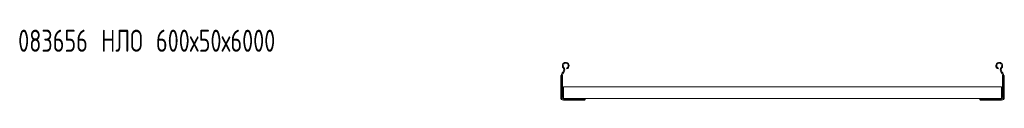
# Model space of a CAD drawing. Header units: millimetres. Extents: x -838 to 7025, y -6768 to -251.
# Tile 1 of 18: x -825 to 512, y -5663 to -5565. Entities that reach past the tile are written whole.
import ezdxf

# ---------------------------------------------------------------- set-up
doc = ezdxf.new("R2010")
doc.units = ezdxf.units.MM
doc.styles.add('SLDTEXTSTYLE0', font='TXT', dxfattribs={"width": 0.7, "bigfont": 'bigfont'})

msp = doc.modelspace()

# ---------------------------------------------------------------- linework, layer by layer
at = {"color": 7, "linetype": 'Continuous', "lineweight": 15}
for p, q in [((-87.5, -5624.5), (-87.8, -5624.9)), ((-86.6, -5625.4), (-87, -5625.7)), ((-82.2, -5620.6), (-82.6, -5619.5)), ((503.3, -5620.6), (503.7, -5619.5)), ((507.6, -5625.4), (508, -5625.7)), ((508.5, -5624.5), (508.9, -5624.9)), ((-90.7, -5630.2), (-90.6, -5629.9)), ((-90.7, -5659.4), (-90.7, -5630.2)), ((-89.6, -5629.3), (-89.5, -5629.3)), ((-89.5, -5629), (-89.5, -5659.4)), ((-88.3, -5629), (-88.3, -5659.4)), ((509.3, -5629), (509.3, -5659.4)), ((510.5, -5629), (510.5, -5659.4)), ((510.6, -5629.3), (510.5, -5629.3)), ((511.7, -5630.2), (511.7, -5629.9)), ((511.7, -5659.4), (511.7, -5630.2)), ((-87, -5645.1), (-87, -5646.9)), ((-87, -5645.1), (508, -5645.1)), ((-87, -5646.9), (-87, -5658.8)), ((508, -5645.1), (508, -5646.9)), ((508, -5646.9), (508, -5658.8)), ((-87.1, -5659.7), (-87.1, -5660.6)), ((-87.1, -5659.7), (-87, -5659.7)), ((-87.1, -5660.6), (-57.5, -5660.6)), ((-87.1, -5661.8), (-57.5, -5661.8)), ((-87.1, -5663), (-79.4, -5663)), ((-87, -5658.8), (-87, -5660.6)), ((-79.4, -5663), (-72.9, -5663)), ((-72.9, -5663), (-72.9, -5661.8)), ((-72.9, -5663), (-58.4, -5663)), ((-58.1, -5662.9), (-58.4, -5663)), ((-57.5, -5660.6), (478.5, -5660.6)), ((-57.5, -5660.6), (-57.5, -5661.8)), ((-57.5, -5661.9), (-57.5, -5661.8)), ((478.5, -5660.6), (478.5, -5661.8)), ((508.1, -5660.6), (478.5, -5660.6)), ((508.1, -5661.8), (478.5, -5661.8)), ((478.5, -5661.9), (478.5, -5661.8)), ((479.1, -5662.9), (479.5, -5663)), ((494, -5663), (479.5, -5663)), ((494, -5663), (494, -5661.8)), ((500.5, -5663), (494, -5663)), ((508.1, -5663), (500.5, -5663)), ((508, -5658.8), (508, -5660.6)), ((508, -5659.7), (508.1, -5659.7)), ((508.1, -5660.6), (508.1, -5659.7))]:
    msp.add_line(p, q, dxfattribs=at)
for centre, radius, start, end in [((-83.8, -5616.3), 4.55, 290.35, 219.6816), ((-83.8, -5616.3), 3.35, 290.35, 219.6816), ((504.8, -5616.3), 4.55, 320.3184, 249.65), ((504.8, -5616.3), 3.35, 320.3184, 249.65), ((-83.5, -5629), 6, 136.4649, 180), ((-83.5, -5629), 4.8, 136.4649, 180), ((-90.4, -5621.8), 4, 316.4649, 39.6816), ((-90.4, -5621.8), 5.2, 316.4649, 39.6816), ((511.4, -5621.8), 5.2, 140.3184, 223.5351), ((511.4, -5621.8), 4, 140.3184, 223.5351), ((504.5, -5629), 4.8, 0, 43.5351), ((504.5, -5629), 6, 0, 43.5351), ((-87.1, -5659.4), 3.6, 180, 270), ((-87.1, -5659.4), 2.4, 180, 270), ((-87.1, -5659.4), 1.2, 180, 270), ((508.1, -5659.4), 1.2, 270, 0), ((508.1, -5659.4), 2.4, 270, 0), ((508.1, -5659.4), 3.6, 270, 360)]:
    msp.add_arc(centre, radius, start, end, dxfattribs=at)
for points, knots in [([(-90.6, -5629.9), (-90.6, -5629.7), (-90.5, -5629.5), (-90.2, -5629.4), (-90, -5629.3), (-89.9, -5629.3)], [0, 0, 0, 0, 0.415395, 0.827765, 1, 1, 1, 1]), ([(-89.9, -5629.3), (-89.8, -5629.3), (-89.7, -5629.3), (-89.6, -5629.3), (-89.6, -5629.3)], [0, 0, 0, 0, 0.782735, 1, 1, 1, 1]), ([(510.9, -5629.3), (510.8, -5629.3), (510.7, -5629.3), (510.6, -5629.3), (510.6, -5629.3)], [0, 0, 0, 0, 0.782735, 1, 1, 1, 1]), ([(511.7, -5629.9), (511.6, -5629.7), (511.5, -5629.5), (511.2, -5629.4), (511, -5629.3), (510.9, -5629.3)], [0, 0, 0, 0, 0.415395, 0.827765, 1, 1, 1, 1]), ([(-78.8, -5662.6), (-79, -5662.6), (-79.2, -5662.8), (-79.4, -5663), (-79.4, -5663), (-79.4, -5663)], [0, 0, 0, 0, 0.407021, 0.751647, 1, 1, 1, 1]), ([(-78.5, -5662.2), (-78.6, -5662.3), (-78.6, -5662.4), (-78.8, -5662.5), (-78.8, -5662.6)], [0, 0, 0, 0, 0.771658, 1, 1, 1, 1]), ([(-78.2, -5661.8), (-78.2, -5661.8), (-78.3, -5661.8), (-78.4, -5662), (-78.4, -5662.1), (-78.5, -5662.2)], [0, 0, 0, 0, 0.346327, 0.691474, 1, 1, 1, 1]), ([(-72.9, -5663), (-72.9, -5663), (-72.9, -5662.9), (-72.7, -5662.8), (-72.4, -5662.6), (-72.3, -5662.6)], [0, 0, 0, 0, 0.3336655, 0.6660426, 1, 1, 1, 1]), ([(-72.3, -5662.6), (-72.2, -5662.5), (-72.1, -5662.4), (-72, -5662.2), (-72, -5662.2)], [0, 0, 0, 0, 0.771596, 1, 1, 1, 1]), ([(-72, -5662.2), (-71.9, -5662.1), (-71.8, -5661.9), (-71.7, -5661.8), (-71.7, -5661.8), (-71.7, -5661.8)], [0, 0, 0, 0, 0.406592, 0.81534, 1, 1, 1, 1]), ([(-57.5, -5662.2), (-57.6, -5662.3), (-57.6, -5662.6), (-57.8, -5662.8), (-58, -5662.9), (-58.1, -5662.9)], [0, 0, 0, 0, 0.412834, 0.8265972, 1, 1, 1, 1]), ([(-57.5, -5661.9), (-57.5, -5661.9), (-57.5, -5662), (-57.5, -5662.1), (-57.5, -5662.2)], [0, 0, 0, 0, 0.782706, 1, 1, 1, 1]), ([(478.5, -5661.9), (478.5, -5661.9), (478.5, -5662), (478.5, -5662.1), (478.5, -5662.2)], [0, 0, 0, 0, 0.782706, 1, 1, 1, 1]), ([(478.5, -5662.2), (478.6, -5662.3), (478.6, -5662.6), (478.9, -5662.8), (479.1, -5662.9), (479.1, -5662.9)], [0, 0, 0, 0, 0.412834, 0.826597, 1, 1, 1, 1]), ([(493, -5662.2), (493, -5662.1), (492.9, -5661.9), (492.8, -5661.8), (492.8, -5661.8), (492.8, -5661.8)], [0, 0, 0, 0, 0.406592, 0.81534, 1, 1, 1, 1]), ([(493.4, -5662.6), (493.3, -5662.5), (493.1, -5662.4), (493, -5662.2), (493, -5662.2)], [0, 0, 0, 0, 0.771596, 1, 1, 1, 1]), ([(494, -5663), (493.9, -5663), (493.9, -5662.9), (493.7, -5662.8), (493.5, -5662.6), (493.4, -5662.6)], [0, 0, 0, 0, 0.3336655, 0.6660426, 1, 1, 1, 1]), ([(499.3, -5661.8), (499.3, -5661.8), (499.3, -5661.8), (499.4, -5662), (499.5, -5662.1), (499.5, -5662.2)], [0, 0, 0, 0, 0.346327, 0.691474, 1, 1, 1, 1]), ([(499.5, -5662.2), (499.6, -5662.3), (499.7, -5662.4), (499.8, -5662.5), (499.9, -5662.6)], [0, 0, 0, 0, 0.771658, 1, 1, 1, 1]), ([(499.9, -5662.6), (500, -5662.6), (500.2, -5662.8), (500.4, -5663), (500.5, -5663), (500.5, -5663)], [0, 0, 0, 0, 0.407021, 0.751647, 1, 1, 1, 1])]:
    msp.add_open_spline(points, degree=3, knots=knots, dxfattribs=at)

# ---------------------------------------------------------------- texts
at = {"color": 7, "linetype": 'Continuous', "lineweight": 0, "insert": (-827.4, -5567.3), "char_height": 30, "attachment_point": 1, "style": 'SLDTEXTSTYLE0'}
msp.add_mtext('083656 \\M+1844E\\M+1844C\\M+1844F 600\\M+1848750\\M+184876000', dxfattribs=at)

doc.saveas('drawing.dxf')
